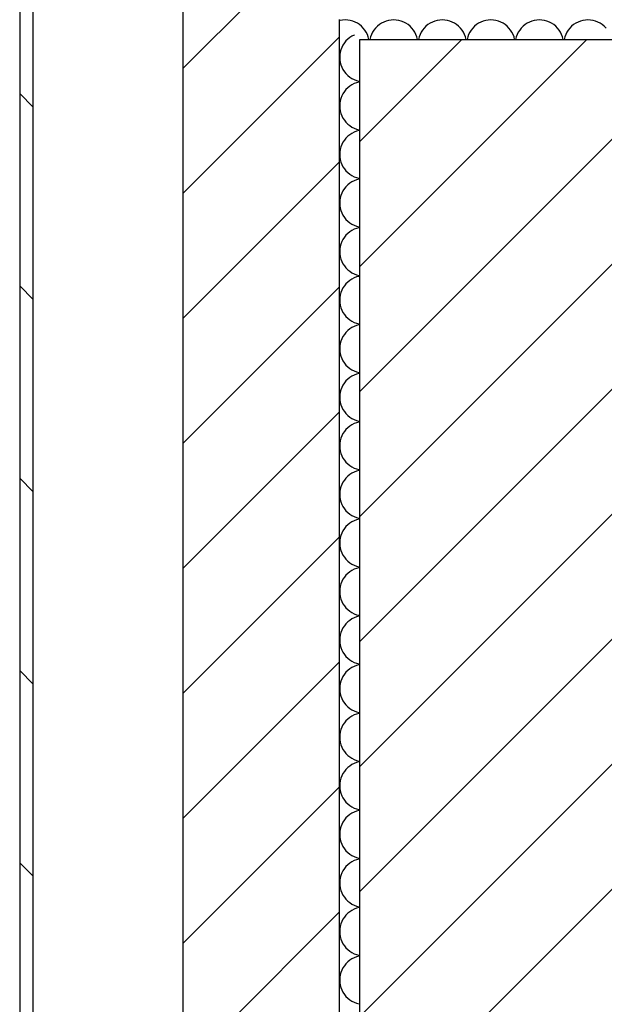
# Model space of a CAD drawing. Extents: x -73 to 359, y -4 to 85.
# Tile 31 of 151: x -32.829 to -32.399, y 40.786 to 41.51. Entities that reach past the tile are written whole.
import ezdxf

# ---------------------------------------------------------------- set-up
doc = ezdxf.new("R2010")
doc.units = 0
doc.header["$MEASUREMENT"] = 0
for name, color, linetype in [('0._EG_7_0', 7, 'Continuous'), ('0._EG_7_R_NT_AUSSENWAND', 7, 'Continuous'), ('0._EG_7_R_TR_AUSSENWAND', 7, 'Continuous')]:
    doc.layers.add(name, color=color, linetype=linetype)
pattern_1 = [(45, (0, 0), (-0.04596194, 0.04596194), [])]

# ---------------------------------------------------------------- blocks, each defined once
blk = doc.blocks.new('*X1', base_point=(-79.15539, -34.50649))
at = {"layer": '0._EG_7_R_TR_AUSSENWAND', "linetype": 'Continuous', "ltscale": 1000}
for p, q in [((-32.59117, 41.50954), (-32.59295, 41.50926)), ((-32.58929, 41.50964), (-32.59117, 41.50954)), ((-32.58741, 41.50954), (-32.58929, 41.50964)), ((-32.58555, 41.50925), (-32.58741, 41.50954)), ((-32.58373, 41.50876), (-32.58555, 41.50925)), ((-32.58198, 41.50808), (-32.58373, 41.50876)), ((-32.5803, 41.50722), (-32.58198, 41.50808)), ((-32.57873, 41.50619), (-32.5803, 41.50722)), ((-32.57727, 41.505), (-32.57873, 41.50619)), ((-32.56413, 41.50619), (-32.56559, 41.505)), ((-32.56256, 41.50722), (-32.56413, 41.50619)), ((-32.56088, 41.50808), (-32.56256, 41.50722)), ((-32.55913, 41.50876), (-32.56088, 41.50808)), ((-32.55731, 41.50925), (-32.55913, 41.50876)), ((-32.55545, 41.50954), (-32.55731, 41.50925)), ((-32.55357, 41.50964), (-32.55545, 41.50954)), ((-32.55169, 41.50954), (-32.55357, 41.50964)), ((-32.54983, 41.50925), (-32.55169, 41.50954)), ((-32.54802, 41.50876), (-32.54983, 41.50925)), ((-32.54626, 41.50808), (-32.54802, 41.50876)), ((-32.54459, 41.50722), (-32.54626, 41.50808)), ((-32.54301, 41.50619), (-32.54459, 41.50722)), ((-32.54156, 41.505), (-32.54301, 41.50619)), ((-32.52842, 41.50619), (-32.52987, 41.505)), ((-32.52684, 41.50722), (-32.52842, 41.50619)), ((-32.52517, 41.50808), (-32.52684, 41.50722)), ((-32.52341, 41.50876), (-32.52517, 41.50808)), ((-32.5216, 41.50925), (-32.52341, 41.50876)), ((-32.51974, 41.50954), (-32.5216, 41.50925)), ((-32.51786, 41.50964), (-32.51974, 41.50954)), ((-32.51598, 41.50954), (-32.51786, 41.50964)), ((-32.51412, 41.50925), (-32.51598, 41.50954)), ((-32.5123, 41.50876), (-32.51412, 41.50925)), ((-32.51055, 41.50808), (-32.5123, 41.50876)), ((-32.50887, 41.50722), (-32.51055, 41.50808)), ((-32.5073, 41.50619), (-32.50887, 41.50722)), ((-32.50584, 41.505), (-32.5073, 41.50619)), ((-32.4927, 41.50619), (-32.49416, 41.505)), ((-32.49113, 41.50722), (-32.4927, 41.50619)), ((-32.48945, 41.50808), (-32.49113, 41.50722)), ((-32.4877, 41.50876), (-32.48945, 41.50808)), ((-32.48588, 41.50925), (-32.4877, 41.50876)), ((-32.48402, 41.50954), (-32.48588, 41.50925)), ((-32.48214, 41.50964), (-32.48402, 41.50954)), ((-32.48026, 41.50954), (-32.48214, 41.50964)), ((-32.4784, 41.50925), (-32.48026, 41.50954)), ((-32.47659, 41.50876), (-32.4784, 41.50925)), ((-32.47483, 41.50808), (-32.47659, 41.50876)), ((-32.47316, 41.50722), (-32.47483, 41.50808)), ((-32.47158, 41.50619), (-32.47316, 41.50722)), ((-32.47013, 41.505), (-32.47158, 41.50619)), ((-32.45699, 41.50619), (-32.45844, 41.505)), ((-32.45541, 41.50722), (-32.45699, 41.50619)), ((-32.45374, 41.50808), (-32.45541, 41.50722)), ((-32.45198, 41.50876), (-32.45374, 41.50808)), ((-32.45017, 41.50925), (-32.45198, 41.50876)), ((-32.44831, 41.50954), (-32.45017, 41.50925)), ((-32.44643, 41.50964), (-32.44831, 41.50954)), ((-32.44455, 41.50954), (-32.44643, 41.50964)), ((-32.44269, 41.50925), (-32.44455, 41.50954)), ((-32.44087, 41.50876), (-32.44269, 41.50925)), ((-32.43912, 41.50808), (-32.44087, 41.50876)), ((-32.43744, 41.50722), (-32.43912, 41.50808)), ((-32.43587, 41.50619), (-32.43744, 41.50722)), ((-32.43441, 41.505), (-32.43587, 41.50619)), ((-32.42127, 41.50619), (-32.42273, 41.505)), ((-32.4197, 41.50722), (-32.42127, 41.50619)), ((-32.41802, 41.50808), (-32.4197, 41.50722)), ((-32.41627, 41.50876), (-32.41802, 41.50808)), ((-32.41445, 41.50925), (-32.41627, 41.50876)), ((-32.41259, 41.50954), (-32.41445, 41.50925)), ((-32.41071, 41.50964), (-32.41259, 41.50954)), ((-32.40883, 41.50954), (-32.41071, 41.50964)), ((-32.40698, 41.50925), (-32.40883, 41.50954)), ((-32.40516, 41.50876), (-32.40698, 41.50925)), ((-32.4034, 41.50808), (-32.40516, 41.50876)), ((-32.40173, 41.50722), (-32.4034, 41.50808)), ((-32.40016, 41.50619), (-32.40173, 41.50722)), ((-32.3987, 41.505), (-32.40016, 41.50619)), ((-32.57595, 41.50366), (-32.57727, 41.505)), ((-32.57477, 41.50219), (-32.57595, 41.50366)), ((-32.57376, 41.5006), (-32.57477, 41.50219)), ((-32.57292, 41.49892), (-32.57376, 41.5006)), ((-32.57226, 41.49716), (-32.57292, 41.49892)), ((-32.56994, 41.49892), (-32.5706, 41.49716)), ((-32.5691, 41.5006), (-32.56994, 41.49892)), ((-32.56809, 41.50219), (-32.5691, 41.5006)), ((-32.56691, 41.50366), (-32.56809, 41.50219)), ((-32.56559, 41.505), (-32.56691, 41.50366)), ((-32.54023, 41.50366), (-32.54156, 41.505)), ((-32.53906, 41.50219), (-32.54023, 41.50366)), ((-32.53804, 41.5006), (-32.53906, 41.50219)), ((-32.5372, 41.49892), (-32.53804, 41.5006)), ((-32.53654, 41.49716), (-32.5372, 41.49892)), ((-32.53423, 41.49892), (-32.53489, 41.49716)), ((-32.53339, 41.5006), (-32.53423, 41.49892)), ((-32.53237, 41.50219), (-32.53339, 41.5006)), ((-32.5312, 41.50366), (-32.53237, 41.50219)), ((-32.52987, 41.505), (-32.5312, 41.50366)), ((-32.50452, 41.50366), (-32.50584, 41.505)), ((-32.50334, 41.50219), (-32.50452, 41.50366)), ((-32.50233, 41.5006), (-32.50334, 41.50219)), ((-32.50149, 41.49892), (-32.50233, 41.5006)), ((-32.50083, 41.49716), (-32.50149, 41.49892)), ((-32.49851, 41.49892), (-32.49917, 41.49716)), ((-32.49767, 41.5006), (-32.49851, 41.49892)), ((-32.49666, 41.50219), (-32.49767, 41.5006)), ((-32.49548, 41.50366), (-32.49666, 41.50219)), ((-32.49416, 41.505), (-32.49548, 41.50366)), ((-32.4688, 41.50366), (-32.47013, 41.505)), ((-32.46763, 41.50219), (-32.4688, 41.50366)), ((-32.46661, 41.5006), (-32.46763, 41.50219)), ((-32.46577, 41.49892), (-32.46661, 41.5006)), ((-32.46511, 41.49716), (-32.46577, 41.49892)), ((-32.4628, 41.49892), (-32.46346, 41.49716)), ((-32.46196, 41.5006), (-32.4628, 41.49892)), ((-32.46094, 41.50219), (-32.46196, 41.5006)), ((-32.45977, 41.50366), (-32.46094, 41.50219)), ((-32.45844, 41.505), (-32.45977, 41.50366)), ((-32.43309, 41.50366), (-32.43441, 41.505)), ((-32.43191, 41.50219), (-32.43309, 41.50366)), ((-32.4309, 41.5006), (-32.43191, 41.50219)), ((-32.43006, 41.49892), (-32.4309, 41.5006)), ((-32.4294, 41.49716), (-32.43006, 41.49892)), ((-32.42708, 41.49892), (-32.42774, 41.49716)), ((-32.42624, 41.5006), (-32.42708, 41.49892)), ((-32.42523, 41.50219), (-32.42624, 41.5006)), ((-32.42405, 41.50366), (-32.42523, 41.50219)), ((-32.42273, 41.505), (-32.42405, 41.50366)), ((-32.39737, 41.50366), (-32.3987, 41.505)), ((-32.57178, 41.49533), (-32.57226, 41.49716)), ((-32.57174, 41.495), (-32.57178, 41.49533)), ((-32.57107, 41.49533), (-32.57112, 41.495)), ((-32.5706, 41.49716), (-32.57107, 41.49533)), ((-32.53607, 41.49533), (-32.53654, 41.49716)), ((-32.53602, 41.495), (-32.53607, 41.49533)), ((-32.53536, 41.49533), (-32.53541, 41.495)), ((-32.53489, 41.49716), (-32.53536, 41.49533)), ((-32.50036, 41.49533), (-32.50083, 41.49716)), ((-32.50031, 41.495), (-32.50036, 41.49533)), ((-32.49964, 41.49533), (-32.49969, 41.495)), ((-32.49917, 41.49716), (-32.49964, 41.49533)), ((-32.46464, 41.49533), (-32.46511, 41.49716)), ((-32.46459, 41.495), (-32.46464, 41.49533)), ((-32.46393, 41.49533), (-32.46398, 41.495)), ((-32.46346, 41.49716), (-32.46393, 41.49533)), ((-32.42893, 41.49533), (-32.4294, 41.49716)), ((-32.42888, 41.495), (-32.42893, 41.49533)), ((-32.42822, 41.49533), (-32.42826, 41.495)), ((-32.42774, 41.49716), (-32.42822, 41.49533))]:
    blk.add_line(p, q, dxfattribs=at)
blk = doc.blocks.new('*X5', base_point=(-79.15539, -34.50649))
at = {"layer": '0._EG_7_R_TR_AUSSENWAND', "linetype": 'Continuous', "ltscale": 1000}
for p, q in [((-32.58231, 41.49862), (-32.58261, 41.49851)), ((-32.58987, 41.4927), (-32.5909, 41.49113)), ((-32.58868, 41.49416), (-32.58987, 41.4927)), ((-32.58734, 41.49548), (-32.58868, 41.49416)), ((-32.58587, 41.49666), (-32.58734, 41.49548)), ((-32.58429, 41.49767), (-32.58587, 41.49666)), ((-32.58261, 41.49851), (-32.58429, 41.49767)), ((-32.59293, 41.48588), (-32.59323, 41.48402)), ((-32.59244, 41.4877), (-32.59293, 41.48588)), ((-32.59176, 41.48945), (-32.59244, 41.4877)), ((-32.5909, 41.49113), (-32.59176, 41.48945)), ((-32.59323, 41.48402), (-32.59333, 41.48214)), ((-32.59333, 41.48214), (-32.59323, 41.48026)), ((-32.59323, 41.48026), (-32.59293, 41.4784)), ((-32.59293, 41.4784), (-32.59244, 41.47659)), ((-32.59244, 41.47659), (-32.59176, 41.47483)), ((-32.59176, 41.47483), (-32.5909, 41.47316)), ((-32.5909, 41.47316), (-32.58987, 41.47158)), ((-32.58987, 41.47158), (-32.58868, 41.47013)), ((-32.58868, 41.47013), (-32.58734, 41.4688)), ((-32.58734, 41.4688), (-32.58587, 41.46763)), ((-32.58587, 41.46763), (-32.58429, 41.46661)), ((-32.58429, 41.46661), (-32.58261, 41.46577)), ((-32.58261, 41.4628), (-32.58429, 41.46196)), ((-32.58261, 41.46577), (-32.58084, 41.46511)), ((-32.58084, 41.46346), (-32.58261, 41.4628)), ((-32.58084, 41.46511), (-32.57902, 41.46464)), ((-32.57902, 41.46393), (-32.58084, 41.46346)), ((-32.57902, 41.46464), (-32.57869, 41.46459)), ((-32.57869, 41.46398), (-32.57902, 41.46393)), ((-32.5909, 41.45541), (-32.59176, 41.45374)), ((-32.58987, 41.45699), (-32.5909, 41.45541)), ((-32.58868, 41.45844), (-32.58987, 41.45699)), ((-32.58734, 41.45977), (-32.58868, 41.45844)), ((-32.58587, 41.46094), (-32.58734, 41.45977)), ((-32.58429, 41.46196), (-32.58587, 41.46094)), ((-32.59323, 41.44831), (-32.59333, 41.44643)), ((-32.59293, 41.45017), (-32.59323, 41.44831)), ((-32.59244, 41.45198), (-32.59293, 41.45017)), ((-32.59176, 41.45374), (-32.59244, 41.45198)), ((-32.59333, 41.44643), (-32.59323, 41.44455)), ((-32.59323, 41.44455), (-32.59293, 41.44269)), ((-32.59293, 41.44269), (-32.59244, 41.44087)), ((-32.59244, 41.44087), (-32.59176, 41.43912)), ((-32.59176, 41.43912), (-32.5909, 41.43744)), ((-32.5909, 41.43744), (-32.58987, 41.43587)), ((-32.58987, 41.43587), (-32.58868, 41.43441)), ((-32.58868, 41.43441), (-32.58734, 41.43309)), ((-32.58734, 41.43309), (-32.58587, 41.43191)), ((-32.58587, 41.43191), (-32.58429, 41.4309)), ((-32.58429, 41.42624), (-32.58587, 41.42523)), ((-32.58429, 41.4309), (-32.58261, 41.43006)), ((-32.58261, 41.42708), (-32.58429, 41.42624)), ((-32.58261, 41.43006), (-32.58084, 41.4294)), ((-32.58084, 41.42774), (-32.58261, 41.42708)), ((-32.58084, 41.4294), (-32.57902, 41.42893)), ((-32.57902, 41.42822), (-32.58084, 41.42774)), ((-32.57902, 41.42893), (-32.57869, 41.42888)), ((-32.57869, 41.42826), (-32.57902, 41.42822)), ((-32.5909, 41.4197), (-32.59176, 41.41802)), ((-32.58987, 41.42127), (-32.5909, 41.4197)), ((-32.58868, 41.42273), (-32.58987, 41.42127)), ((-32.58734, 41.42405), (-32.58868, 41.42273)), ((-32.58587, 41.42523), (-32.58734, 41.42405)), ((-32.59323, 41.41259), (-32.59333, 41.41071)), ((-32.59293, 41.41445), (-32.59323, 41.41259)), ((-32.59244, 41.41627), (-32.59293, 41.41445)), ((-32.59176, 41.41802), (-32.59244, 41.41627)), ((-32.59333, 41.41071), (-32.59323, 41.40883)), ((-32.59323, 41.40883), (-32.59293, 41.40698)), ((-32.59293, 41.40698), (-32.59244, 41.40516)), ((-32.59244, 41.40516), (-32.59176, 41.4034)), ((-32.59176, 41.4034), (-32.5909, 41.40173)), ((-32.5909, 41.40173), (-32.58987, 41.40016)), ((-32.58987, 41.40016), (-32.58868, 41.3987)), ((-32.58868, 41.3987), (-32.58734, 41.39737)), ((-32.58734, 41.39737), (-32.58587, 41.3962)), ((-32.58587, 41.3962), (-32.58429, 41.39519)), ((-32.58429, 41.39053), (-32.58587, 41.38951)), ((-32.58429, 41.39519), (-32.58261, 41.39434)), ((-32.58261, 41.39137), (-32.58429, 41.39053)), ((-32.58261, 41.39434), (-32.58084, 41.39368)), ((-32.58084, 41.39203), (-32.58261, 41.39137)), ((-32.58084, 41.39368), (-32.57902, 41.39321)), ((-32.57902, 41.3925), (-32.58084, 41.39203)), ((-32.57902, 41.39321), (-32.57869, 41.39316)), ((-32.57869, 41.39255), (-32.57902, 41.3925)), ((-32.5909, 41.38398), (-32.59176, 41.38231)), ((-32.58987, 41.38556), (-32.5909, 41.38398)), ((-32.58868, 41.38702), (-32.58987, 41.38556)), ((-32.58734, 41.38834), (-32.58868, 41.38702)), ((-32.58587, 41.38951), (-32.58734, 41.38834)), ((-32.59323, 41.37688), (-32.59333, 41.375)), ((-32.59293, 41.37874), (-32.59323, 41.37688)), ((-32.59244, 41.38055), (-32.59293, 41.37874)), ((-32.59176, 41.38231), (-32.59244, 41.38055)), ((-32.59333, 41.375), (-32.59323, 41.37312)), ((-32.59323, 41.37312), (-32.59293, 41.37126)), ((-32.59293, 41.37126), (-32.59244, 41.36945)), ((-32.59244, 41.36945), (-32.59176, 41.36769)), ((-32.59176, 41.36769), (-32.5909, 41.36602)), ((-32.5909, 41.36602), (-32.58987, 41.36444)), ((-32.58987, 41.36444), (-32.58868, 41.36298)), ((-32.58868, 41.36298), (-32.58734, 41.36166)), ((-32.58734, 41.36166), (-32.58587, 41.36049)), ((-32.58587, 41.3538), (-32.58734, 41.35263)), ((-32.58587, 41.36049), (-32.58429, 41.35947)), ((-32.58429, 41.35481), (-32.58587, 41.3538)), ((-32.58429, 41.35947), (-32.58261, 41.35863)), ((-32.58261, 41.35566), (-32.58429, 41.35481)), ((-32.58261, 41.35863), (-32.58084, 41.35797)), ((-32.58084, 41.35632), (-32.58261, 41.35566)), ((-32.58084, 41.35797), (-32.57902, 41.3575)), ((-32.57902, 41.35679), (-32.58084, 41.35632)), ((-32.57902, 41.3575), (-32.57869, 41.35745)), ((-32.57869, 41.35684), (-32.57902, 41.35679)), ((-32.59176, 41.3466), (-32.59244, 41.34484)), ((-32.5909, 41.34827), (-32.59176, 41.3466)), ((-32.58987, 41.34984), (-32.5909, 41.34827)), ((-32.58868, 41.3513), (-32.58987, 41.34984)), ((-32.58734, 41.35263), (-32.58868, 41.3513)), ((-32.59323, 41.34117), (-32.59333, 41.33929)), ((-32.59333, 41.33929), (-32.59323, 41.33741)), ((-32.59293, 41.34302), (-32.59323, 41.34117)), ((-32.59244, 41.34484), (-32.59293, 41.34302)), ((-32.59323, 41.33741), (-32.59293, 41.33555)), ((-32.59293, 41.33555), (-32.59244, 41.33373)), ((-32.59244, 41.33373), (-32.59176, 41.33198)), ((-32.59176, 41.33198), (-32.5909, 41.3303)), ((-32.5909, 41.3303), (-32.58987, 41.32873)), ((-32.58987, 41.32873), (-32.58868, 41.32727)), ((-32.58868, 41.32727), (-32.58734, 41.32595)), ((-32.58734, 41.32595), (-32.58587, 41.32477)), ((-32.58587, 41.31809), (-32.58734, 41.31691)), ((-32.58587, 41.32477), (-32.58429, 41.32376)), ((-32.58429, 41.3191), (-32.58587, 41.31809)), ((-32.58429, 41.32376), (-32.58261, 41.32292)), ((-32.58261, 41.31994), (-32.58429, 41.3191)), ((-32.58261, 41.32292), (-32.58084, 41.32226)), ((-32.58084, 41.3206), (-32.58261, 41.31994)), ((-32.58084, 41.32226), (-32.57902, 41.32178)), ((-32.57902, 41.32107), (-32.58084, 41.3206)), ((-32.57902, 41.32178), (-32.57869, 41.32174)), ((-32.57869, 41.32112), (-32.57902, 41.32107)), ((-32.59176, 41.31088), (-32.59244, 41.30913)), ((-32.5909, 41.31256), (-32.59176, 41.31088)), ((-32.58987, 41.31413), (-32.5909, 41.31256)), ((-32.58868, 41.31559), (-32.58987, 41.31413)), ((-32.58734, 41.31691), (-32.58868, 41.31559)), ((-32.59323, 41.30545), (-32.59333, 41.30357)), ((-32.59333, 41.30357), (-32.59323, 41.30169)), ((-32.59293, 41.30731), (-32.59323, 41.30545)), ((-32.59244, 41.30913), (-32.59293, 41.30731)), ((-32.59323, 41.30169), (-32.59293, 41.29983)), ((-32.59293, 41.29983), (-32.59244, 41.29802)), ((-32.59244, 41.29802), (-32.59176, 41.29626)), ((-32.59176, 41.29626), (-32.5909, 41.29459)), ((-32.5909, 41.29459), (-32.58987, 41.29301)), ((-32.58987, 41.29301), (-32.58868, 41.29156)), ((-32.58868, 41.29156), (-32.58734, 41.29023)), ((-32.58734, 41.29023), (-32.58587, 41.28906)), ((-32.58587, 41.28906), (-32.58429, 41.28804)), ((-32.58587, 41.28237), (-32.58734, 41.2812)), ((-32.58429, 41.28339), (-32.58587, 41.28237)), ((-32.58429, 41.28804), (-32.58261, 41.2872)), ((-32.58261, 41.28423), (-32.58429, 41.28339)), ((-32.58261, 41.2872), (-32.58084, 41.28654)), ((-32.58084, 41.28489), (-32.58261, 41.28423)), ((-32.58084, 41.28654), (-32.57902, 41.28607)), ((-32.57902, 41.28536), (-32.58084, 41.28489)), ((-32.57902, 41.28607), (-32.57869, 41.28602)), ((-32.57869, 41.28541), (-32.57902, 41.28536)), ((-32.59176, 41.27517), (-32.59244, 41.27341)), ((-32.5909, 41.27684), (-32.59176, 41.27517)), ((-32.58987, 41.27842), (-32.5909, 41.27684)), ((-32.58868, 41.27987), (-32.58987, 41.27842)), ((-32.58734, 41.2812), (-32.58868, 41.27987)), ((-32.59323, 41.26974), (-32.59333, 41.26786)), ((-32.59333, 41.26786), (-32.59323, 41.26598)), ((-32.59293, 41.2716), (-32.59323, 41.26974)), ((-32.59244, 41.27341), (-32.59293, 41.2716)), ((-32.59323, 41.26598), (-32.59293, 41.26412)), ((-32.59293, 41.26412), (-32.59244, 41.2623)), ((-32.59244, 41.2623), (-32.59176, 41.26055)), ((-32.59176, 41.26055), (-32.5909, 41.25887)), ((-32.5909, 41.25887), (-32.58987, 41.2573)), ((-32.58987, 41.2573), (-32.58868, 41.25584)), ((-32.58868, 41.25584), (-32.58734, 41.25452)), ((-32.58734, 41.25452), (-32.58587, 41.25334)), ((-32.58587, 41.25334), (-32.58429, 41.25233)), ((-32.58734, 41.24548), (-32.58868, 41.24416)), ((-32.58587, 41.24666), (-32.58734, 41.24548)), ((-32.58429, 41.24767), (-32.58587, 41.24666)), ((-32.58429, 41.25233), (-32.58261, 41.25149)), ((-32.58261, 41.24851), (-32.58429, 41.24767)), ((-32.58261, 41.25149), (-32.58084, 41.25083)), ((-32.58084, 41.24917), (-32.58261, 41.24851)), ((-32.58084, 41.25083), (-32.57902, 41.25036)), ((-32.57902, 41.24964), (-32.58084, 41.24917)), ((-32.57902, 41.25036), (-32.57869, 41.25031)), ((-32.57869, 41.24969), (-32.57902, 41.24964)), ((-32.59176, 41.23945), (-32.59244, 41.2377)), ((-32.5909, 41.24113), (-32.59176, 41.23945)), ((-32.58987, 41.2427), (-32.5909, 41.24113)), ((-32.58868, 41.24416), (-32.58987, 41.2427)), ((-32.59323, 41.23402), (-32.59333, 41.23214)), ((-32.59333, 41.23214), (-32.59323, 41.23026)), ((-32.59293, 41.23588), (-32.59323, 41.23402)), ((-32.59244, 41.2377), (-32.59293, 41.23588)), ((-32.59323, 41.23026), (-32.59293, 41.2284)), ((-32.59293, 41.2284), (-32.59244, 41.22659)), ((-32.59244, 41.22659), (-32.59176, 41.22483)), ((-32.59176, 41.22483), (-32.5909, 41.22316)), ((-32.5909, 41.22316), (-32.58987, 41.22158)), ((-32.58987, 41.22158), (-32.58868, 41.22013)), ((-32.58868, 41.22013), (-32.58734, 41.2188)), ((-32.58734, 41.2188), (-32.58587, 41.21763)), ((-32.58587, 41.21763), (-32.58429, 41.21661)), ((-32.58429, 41.21661), (-32.58261, 41.21577)), ((-32.58734, 41.20977), (-32.58868, 41.20844)), ((-32.58587, 41.21094), (-32.58734, 41.20977)), ((-32.58429, 41.21196), (-32.58587, 41.21094)), ((-32.58261, 41.2128), (-32.58429, 41.21196)), ((-32.58261, 41.21577), (-32.58084, 41.21511)), ((-32.58084, 41.21346), (-32.58261, 41.2128)), ((-32.58084, 41.21511), (-32.57902, 41.21464)), ((-32.57902, 41.21393), (-32.58084, 41.21346)), ((-32.57902, 41.21464), (-32.57869, 41.21459)), ((-32.57869, 41.21398), (-32.57902, 41.21393)), ((-32.59244, 41.20198), (-32.59293, 41.20017)), ((-32.59176, 41.20374), (-32.59244, 41.20198)), ((-32.5909, 41.20541), (-32.59176, 41.20374)), ((-32.58987, 41.20699), (-32.5909, 41.20541)), ((-32.58868, 41.20844), (-32.58987, 41.20699)), ((-32.59323, 41.19831), (-32.59333, 41.19643)), ((-32.59333, 41.19643), (-32.59323, 41.19455)), ((-32.59293, 41.20017), (-32.59323, 41.19831)), ((-32.59323, 41.19455), (-32.59293, 41.19269)), ((-32.59293, 41.19269), (-32.59244, 41.19087)), ((-32.59244, 41.19087), (-32.59176, 41.18912)), ((-32.59176, 41.18912), (-32.5909, 41.18744)), ((-32.5909, 41.18744), (-32.58987, 41.18587)), ((-32.58987, 41.18587), (-32.58868, 41.18441)), ((-32.58868, 41.18441), (-32.58734, 41.18309)), ((-32.58734, 41.18309), (-32.58587, 41.18191)), ((-32.58587, 41.18191), (-32.58429, 41.1809)), ((-32.58429, 41.1809), (-32.58261, 41.18006)), ((-32.58261, 41.18006), (-32.58084, 41.1794)), ((-32.58868, 41.17273), (-32.58987, 41.17127)), ((-32.58734, 41.17405), (-32.58868, 41.17273)), ((-32.58587, 41.17523), (-32.58734, 41.17405)), ((-32.58429, 41.17624), (-32.58587, 41.17523)), ((-32.58261, 41.17708), (-32.58429, 41.17624)), ((-32.58084, 41.17774), (-32.58261, 41.17708)), ((-32.58084, 41.1794), (-32.57902, 41.17893)), ((-32.57902, 41.17822), (-32.58084, 41.17774)), ((-32.57902, 41.17893), (-32.57869, 41.17888)), ((-32.57869, 41.17826), (-32.57902, 41.17822)), ((-32.59244, 41.16627), (-32.59293, 41.16445)), ((-32.59176, 41.16802), (-32.59244, 41.16627)), ((-32.5909, 41.1697), (-32.59176, 41.16802)), ((-32.58987, 41.17127), (-32.5909, 41.1697)), ((-32.59323, 41.16259), (-32.59333, 41.16071)), ((-32.59333, 41.16071), (-32.59323, 41.15883)), ((-32.59293, 41.16445), (-32.59323, 41.16259)), ((-32.59323, 41.15883), (-32.59293, 41.15698)), ((-32.59293, 41.15698), (-32.59244, 41.15516)), ((-32.59244, 41.15516), (-32.59176, 41.1534)), ((-32.59176, 41.1534), (-32.5909, 41.15173)), ((-32.5909, 41.15173), (-32.58987, 41.15016)), ((-32.58987, 41.15016), (-32.58868, 41.1487)), ((-32.58868, 41.1487), (-32.58734, 41.14737)), ((-32.58734, 41.14737), (-32.58587, 41.1462)), ((-32.58587, 41.1462), (-32.58429, 41.14519)), ((-32.58429, 41.14519), (-32.58261, 41.14434)), ((-32.58261, 41.14434), (-32.58084, 41.14368)), ((-32.58868, 41.13702), (-32.58987, 41.13556)), ((-32.58734, 41.13834), (-32.58868, 41.13702)), ((-32.58587, 41.13951), (-32.58734, 41.13834)), ((-32.58429, 41.14053), (-32.58587, 41.13951)), ((-32.58261, 41.14137), (-32.58429, 41.14053)), ((-32.58084, 41.14203), (-32.58261, 41.14137)), ((-32.58084, 41.14368), (-32.57902, 41.14321)), ((-32.57902, 41.1425), (-32.58084, 41.14203)), ((-32.57902, 41.14321), (-32.57869, 41.14316)), ((-32.57869, 41.14255), (-32.57902, 41.1425)), ((-32.59244, 41.13055), (-32.59293, 41.12874)), ((-32.59176, 41.13231), (-32.59244, 41.13055)), ((-32.5909, 41.13398), (-32.59176, 41.13231)), ((-32.58987, 41.13556), (-32.5909, 41.13398)), ((-32.59323, 41.12688), (-32.59333, 41.125)), ((-32.59333, 41.125), (-32.59323, 41.12312)), ((-32.59293, 41.12874), (-32.59323, 41.12688)), ((-32.59323, 41.12312), (-32.59293, 41.12126)), ((-32.59293, 41.12126), (-32.59244, 41.11945)), ((-32.59244, 41.11945), (-32.59176, 41.11769)), ((-32.59176, 41.11769), (-32.5909, 41.11602)), ((-32.5909, 41.11602), (-32.58987, 41.11444)), ((-32.58987, 41.11444), (-32.58868, 41.11298)), ((-32.58868, 41.11298), (-32.58734, 41.11166)), ((-32.58734, 41.11166), (-32.58587, 41.11049)), ((-32.58587, 41.11049), (-32.58429, 41.10947)), ((-32.58429, 41.10947), (-32.58261, 41.10863)), ((-32.58261, 41.10863), (-32.58084, 41.10797)), ((-32.58084, 41.10797), (-32.57902, 41.1075)), ((-32.58868, 41.1013), (-32.58987, 41.09984)), ((-32.58734, 41.10263), (-32.58868, 41.1013)), ((-32.58587, 41.1038), (-32.58734, 41.10263)), ((-32.58429, 41.10481), (-32.58587, 41.1038)), ((-32.58261, 41.10566), (-32.58429, 41.10481)), ((-32.58084, 41.10632), (-32.58261, 41.10566)), ((-32.57902, 41.10679), (-32.58084, 41.10632)), ((-32.57902, 41.1075), (-32.57869, 41.10745)), ((-32.57869, 41.10684), (-32.57902, 41.10679)), ((-32.59244, 41.09484), (-32.59293, 41.09302)), ((-32.59176, 41.0966), (-32.59244, 41.09484)), ((-32.5909, 41.09827), (-32.59176, 41.0966)), ((-32.58987, 41.09984), (-32.5909, 41.09827)), ((-32.59323, 41.09117), (-32.59333, 41.08929)), ((-32.59333, 41.08929), (-32.59323, 41.08741)), ((-32.59293, 41.09302), (-32.59323, 41.09117)), ((-32.59323, 41.08741), (-32.59293, 41.08555)), ((-32.59293, 41.08555), (-32.59244, 41.08373)), ((-32.59244, 41.08373), (-32.59176, 41.08198)), ((-32.59176, 41.08198), (-32.5909, 41.0803)), ((-32.5909, 41.0803), (-32.58987, 41.07873)), ((-32.58987, 41.07873), (-32.58868, 41.07727)), ((-32.58868, 41.07727), (-32.58734, 41.07595)), ((-32.58734, 41.07595), (-32.58587, 41.07477)), ((-32.58587, 41.07477), (-32.58429, 41.07376)), ((-32.58429, 41.07376), (-32.58261, 41.07292)), ((-32.58261, 41.07292), (-32.58084, 41.07226)), ((-32.58084, 41.07226), (-32.57902, 41.07178)), ((-32.57902, 41.07178), (-32.57869, 41.07174)), ((-32.58987, 41.06413), (-32.5909, 41.06256)), ((-32.58868, 41.06559), (-32.58987, 41.06413)), ((-32.58734, 41.06691), (-32.58868, 41.06559)), ((-32.58587, 41.06809), (-32.58734, 41.06691)), ((-32.58429, 41.0691), (-32.58587, 41.06809)), ((-32.58261, 41.06994), (-32.58429, 41.0691)), ((-32.58084, 41.0706), (-32.58261, 41.06994)), ((-32.57902, 41.07107), (-32.58084, 41.0706)), ((-32.57869, 41.07112), (-32.57902, 41.07107)), ((-32.59293, 41.05731), (-32.59323, 41.05545)), ((-32.59244, 41.05913), (-32.59293, 41.05731)), ((-32.59176, 41.06088), (-32.59244, 41.05913)), ((-32.5909, 41.06256), (-32.59176, 41.06088)), ((-32.59323, 41.05545), (-32.59333, 41.05357)), ((-32.59333, 41.05357), (-32.59323, 41.05169)), ((-32.59323, 41.05169), (-32.59293, 41.04983)), ((-32.59293, 41.04983), (-32.59244, 41.04802)), ((-32.59244, 41.04802), (-32.59176, 41.04626)), ((-32.59176, 41.04626), (-32.5909, 41.04459)), ((-32.5909, 41.04459), (-32.58987, 41.04301)), ((-32.58987, 41.04301), (-32.58868, 41.04156)), ((-32.58868, 41.04156), (-32.58734, 41.04023)), ((-32.58734, 41.04023), (-32.58587, 41.03906)), ((-32.58587, 41.03906), (-32.58429, 41.03804)), ((-32.58429, 41.03804), (-32.58261, 41.0372)), ((-32.58261, 41.0372), (-32.58084, 41.03654)), ((-32.58084, 41.03654), (-32.57902, 41.03607)), ((-32.57902, 41.03536), (-32.58084, 41.03489)), ((-32.57902, 41.03607), (-32.57869, 41.03602)), ((-32.57869, 41.03541), (-32.57902, 41.03536)), ((-32.58987, 41.02842), (-32.5909, 41.02684)), ((-32.58868, 41.02987), (-32.58987, 41.02842)), ((-32.58734, 41.0312), (-32.58868, 41.02987)), ((-32.58587, 41.03237), (-32.58734, 41.0312)), ((-32.58429, 41.03339), (-32.58587, 41.03237)), ((-32.58261, 41.03423), (-32.58429, 41.03339)), ((-32.58084, 41.03489), (-32.58261, 41.03423)), ((-32.59293, 41.0216), (-32.59323, 41.01974)), ((-32.59244, 41.02341), (-32.59293, 41.0216)), ((-32.59176, 41.02517), (-32.59244, 41.02341)), ((-32.5909, 41.02684), (-32.59176, 41.02517)), ((-32.59323, 41.01974), (-32.59333, 41.01786)), ((-32.59333, 41.01786), (-32.59323, 41.01598)), ((-32.59323, 41.01598), (-32.59293, 41.01412)), ((-32.59293, 41.01412), (-32.59244, 41.0123)), ((-32.59244, 41.0123), (-32.59176, 41.01055)), ((-32.59176, 41.01055), (-32.5909, 41.00887)), ((-32.5909, 41.00887), (-32.58987, 41.0073)), ((-32.58987, 41.0073), (-32.58868, 41.00584)), ((-32.58868, 41.00584), (-32.58734, 41.00452)), ((-32.58734, 41.00452), (-32.58587, 41.00334)), ((-32.58587, 41.00334), (-32.58429, 41.00233)), ((-32.58429, 41.00233), (-32.58261, 41.00149)), ((-32.58261, 41.00149), (-32.58084, 41.00083)), ((-32.58084, 40.99917), (-32.58261, 40.99851)), ((-32.58084, 41.00083), (-32.57902, 41.00036)), ((-32.57902, 40.99964), (-32.58084, 40.99917)), ((-32.57902, 41.00036), (-32.57869, 41.00031)), ((-32.57869, 40.99969), (-32.57902, 40.99964)), ((-32.58987, 40.9927), (-32.5909, 40.99113)), ((-32.58868, 40.99416), (-32.58987, 40.9927)), ((-32.58734, 40.99548), (-32.58868, 40.99416)), ((-32.58587, 40.99666), (-32.58734, 40.99548)), ((-32.58429, 40.99767), (-32.58587, 40.99666)), ((-32.58261, 40.99851), (-32.58429, 40.99767)), ((-32.59293, 40.98588), (-32.59323, 40.98402)), ((-32.59244, 40.9877), (-32.59293, 40.98588)), ((-32.59176, 40.98945), (-32.59244, 40.9877)), ((-32.5909, 40.99113), (-32.59176, 40.98945)), ((-32.59323, 40.98402), (-32.59333, 40.98214)), ((-32.59333, 40.98214), (-32.59323, 40.98026)), ((-32.59323, 40.98026), (-32.59293, 40.9784)), ((-32.59293, 40.9784), (-32.59244, 40.97659)), ((-32.59244, 40.97659), (-32.59176, 40.97483)), ((-32.59176, 40.97483), (-32.5909, 40.97316)), ((-32.5909, 40.97316), (-32.58987, 40.97158)), ((-32.58987, 40.97158), (-32.58868, 40.97013)), ((-32.58868, 40.97013), (-32.58734, 40.9688)), ((-32.58734, 40.9688), (-32.58587, 40.96763)), ((-32.58587, 40.96763), (-32.58429, 40.96661)), ((-32.58429, 40.96661), (-32.58261, 40.96577)), ((-32.58261, 40.9628), (-32.58429, 40.96196)), ((-32.58261, 40.96577), (-32.58084, 40.96511)), ((-32.58084, 40.96346), (-32.58261, 40.9628)), ((-32.58084, 40.96511), (-32.57902, 40.96464)), ((-32.57902, 40.96393), (-32.58084, 40.96346)), ((-32.57902, 40.96464), (-32.57869, 40.96459)), ((-32.57869, 40.96398), (-32.57902, 40.96393)), ((-32.58987, 40.95699), (-32.5909, 40.95541)), ((-32.58868, 40.95844), (-32.58987, 40.95699)), ((-32.58734, 40.95977), (-32.58868, 40.95844)), ((-32.58587, 40.96094), (-32.58734, 40.95977)), ((-32.58429, 40.96196), (-32.58587, 40.96094)), ((-32.59323, 40.94831), (-32.59333, 40.94643)), ((-32.59293, 40.95017), (-32.59323, 40.94831)), ((-32.59244, 40.95198), (-32.59293, 40.95017)), ((-32.59176, 40.95374), (-32.59244, 40.95198)), ((-32.5909, 40.95541), (-32.59176, 40.95374)), ((-32.59333, 40.94643), (-32.59323, 40.94455)), ((-32.59323, 40.94455), (-32.59293, 40.94269)), ((-32.59293, 40.94269), (-32.59244, 40.94087)), ((-32.59244, 40.94087), (-32.59176, 40.93912)), ((-32.59176, 40.93912), (-32.5909, 40.93744)), ((-32.5909, 40.93744), (-32.58987, 40.93587)), ((-32.58987, 40.93587), (-32.58868, 40.93441)), ((-32.58868, 40.93441), (-32.58734, 40.93309)), ((-32.58734, 40.93309), (-32.58587, 40.93191)), ((-32.58587, 40.93191), (-32.58429, 40.9309)), ((-32.58429, 40.9309), (-32.58261, 40.93006)), ((-32.58261, 40.92708), (-32.58429, 40.92624)), ((-32.58261, 40.93006), (-32.58084, 40.9294)), ((-32.58084, 40.92774), (-32.58261, 40.92708)), ((-32.58084, 40.9294), (-32.57902, 40.92893)), ((-32.57902, 40.92822), (-32.58084, 40.92774)), ((-32.57902, 40.92893), (-32.57869, 40.92888)), ((-32.57869, 40.92826), (-32.57902, 40.92822)), ((-32.5909, 40.9197), (-32.59176, 40.91802)), ((-32.58987, 40.92127), (-32.5909, 40.9197)), ((-32.58868, 40.92273), (-32.58987, 40.92127)), ((-32.58734, 40.92405), (-32.58868, 40.92273)), ((-32.58587, 40.92523), (-32.58734, 40.92405)), ((-32.58429, 40.92624), (-32.58587, 40.92523)), ((-32.59323, 40.91259), (-32.59333, 40.91071)), ((-32.59293, 40.91445), (-32.59323, 40.91259)), ((-32.59244, 40.91627), (-32.59293, 40.91445)), ((-32.59176, 40.91802), (-32.59244, 40.91627)), ((-32.59333, 40.91071), (-32.59323, 40.90883)), ((-32.59323, 40.90883), (-32.59293, 40.90698)), ((-32.59293, 40.90698), (-32.59244, 40.90516)), ((-32.59244, 40.90516), (-32.59176, 40.9034)), ((-32.59176, 40.9034), (-32.5909, 40.90173)), ((-32.5909, 40.90173), (-32.58987, 40.90016)), ((-32.58987, 40.90016), (-32.58868, 40.8987)), ((-32.58868, 40.8987), (-32.58734, 40.89737)), ((-32.58734, 40.89737), (-32.58587, 40.8962)), ((-32.58587, 40.8962), (-32.58429, 40.89519)), ((-32.58429, 40.89053), (-32.58587, 40.88951)), ((-32.58429, 40.89519), (-32.58261, 40.89434)), ((-32.58261, 40.89137), (-32.58429, 40.89053)), ((-32.58261, 40.89434), (-32.58084, 40.89368)), ((-32.58084, 40.89203), (-32.58261, 40.89137)), ((-32.58084, 40.89368), (-32.57902, 40.89321)), ((-32.57902, 40.8925), (-32.58084, 40.89203)), ((-32.57902, 40.89321), (-32.57869, 40.89316)), ((-32.57869, 40.89255), (-32.57902, 40.8925)), ((-32.5909, 40.88398), (-32.59176, 40.88231)), ((-32.58987, 40.88556), (-32.5909, 40.88398)), ((-32.58868, 40.88702), (-32.58987, 40.88556)), ((-32.58734, 40.88834), (-32.58868, 40.88702)), ((-32.58587, 40.88951), (-32.58734, 40.88834)), ((-32.59323, 40.87688), (-32.59333, 40.875)), ((-32.59293, 40.87874), (-32.59323, 40.87688)), ((-32.59244, 40.88055), (-32.59293, 40.87874)), ((-32.59176, 40.88231), (-32.59244, 40.88055)), ((-32.59333, 40.875), (-32.59323, 40.87312)), ((-32.59323, 40.87312), (-32.59293, 40.87126)), ((-32.59293, 40.87126), (-32.59244, 40.86945)), ((-32.59244, 40.86945), (-32.59176, 40.86769)), ((-32.59176, 40.86769), (-32.5909, 40.86602)), ((-32.5909, 40.86602), (-32.58987, 40.86444)), ((-32.58987, 40.86444), (-32.58868, 40.86298)), ((-32.58868, 40.86298), (-32.58734, 40.86166)), ((-32.58734, 40.86166), (-32.58587, 40.86049)), ((-32.58587, 40.86049), (-32.58429, 40.85947)), ((-32.58429, 40.85481), (-32.58587, 40.8538)), ((-32.58429, 40.85947), (-32.58261, 40.85863)), ((-32.58261, 40.85566), (-32.58429, 40.85481)), ((-32.58261, 40.85863), (-32.58084, 40.85797)), ((-32.58084, 40.85632), (-32.58261, 40.85566)), ((-32.58084, 40.85797), (-32.57902, 40.8575)), ((-32.57902, 40.85679), (-32.58084, 40.85632)), ((-32.57902, 40.8575), (-32.57869, 40.85745)), ((-32.57869, 40.85684), (-32.57902, 40.85679)), ((-32.5909, 40.84827), (-32.59176, 40.8466)), ((-32.58987, 40.84984), (-32.5909, 40.84827)), ((-32.58868, 40.8513), (-32.58987, 40.84984)), ((-32.58734, 40.85263), (-32.58868, 40.8513)), ((-32.58587, 40.8538), (-32.58734, 40.85263)), ((-32.59323, 40.84117), (-32.59333, 40.83929)), ((-32.59293, 40.84302), (-32.59323, 40.84117)), ((-32.59244, 40.84484), (-32.59293, 40.84302)), ((-32.59176, 40.8466), (-32.59244, 40.84484)), ((-32.59333, 40.83929), (-32.59323, 40.83741)), ((-32.59323, 40.83741), (-32.59293, 40.83555)), ((-32.59293, 40.83555), (-32.59244, 40.83373)), ((-32.59244, 40.83373), (-32.59176, 40.83198)), ((-32.59176, 40.83198), (-32.5909, 40.8303)), ((-32.5909, 40.8303), (-32.58987, 40.82873)), ((-32.58987, 40.82873), (-32.58868, 40.82727)), ((-32.58868, 40.82727), (-32.58734, 40.82595)), ((-32.58734, 40.82595), (-32.58587, 40.82477)), ((-32.58587, 40.81809), (-32.58734, 40.81691)), ((-32.58587, 40.82477), (-32.58429, 40.82376)), ((-32.58429, 40.8191), (-32.58587, 40.81809)), ((-32.58429, 40.82376), (-32.58261, 40.82292)), ((-32.58261, 40.81994), (-32.58429, 40.8191)), ((-32.58261, 40.82292), (-32.58084, 40.82226)), ((-32.58084, 40.8206), (-32.58261, 40.81994)), ((-32.58084, 40.82226), (-32.57902, 40.82178)), ((-32.57902, 40.82107), (-32.58084, 40.8206)), ((-32.57902, 40.82178), (-32.57869, 40.82174)), ((-32.57869, 40.82112), (-32.57902, 40.82107)), ((-32.59176, 40.81088), (-32.59244, 40.80913)), ((-32.5909, 40.81256), (-32.59176, 40.81088)), ((-32.58987, 40.81413), (-32.5909, 40.81256)), ((-32.58868, 40.81559), (-32.58987, 40.81413)), ((-32.58734, 40.81691), (-32.58868, 40.81559)), ((-32.59323, 40.80545), (-32.59333, 40.80357)), ((-32.59333, 40.80357), (-32.59323, 40.80169)), ((-32.59293, 40.80731), (-32.59323, 40.80545)), ((-32.59244, 40.80913), (-32.59293, 40.80731)), ((-32.59323, 40.80169), (-32.59293, 40.79983)), ((-32.59293, 40.79983), (-32.59244, 40.79802)), ((-32.59244, 40.79802), (-32.59176, 40.79626)), ((-32.59176, 40.79626), (-32.5909, 40.79459)), ((-32.5909, 40.79459), (-32.58987, 40.79301)), ((-32.58987, 40.79301), (-32.58868, 40.79156)), ((-32.58868, 40.79156), (-32.58734, 40.79023)), ((-32.58734, 40.79023), (-32.58587, 40.78906)), ((-32.58587, 40.78906), (-32.58429, 40.78804)), ((-32.58429, 40.78804), (-32.58261, 40.7872)), ((-32.58261, 40.7872), (-32.58084, 40.78654)), ((-32.58084, 40.78654), (-32.57902, 40.78607)), ((-32.57902, 40.78607), (-32.57869, 40.78602))]:
    blk.add_line(p, q, dxfattribs=at)

msp = doc.modelspace()

# ---------------------------------------------------------------- hatches: boundary and pattern name
at = {"layer": '0._EG_7_R_NT_AUSSENWAND', "linetype": 'Continuous', "ltscale": 1000}
h = msp.add_hatch(dxfattribs=at)
h.set_pattern_fill('MW_Porenbeton_0007', color=256, style=0, pattern_type=2)
h.set_pattern_definition([(135, (0, 0), (0.07071068, 0.07071068), [])])
h.paths.add_polyline_path([(-32.82869, 41.745), (-32.82869, 32.515), (-32.81869, 32.525), (-32.81869, 41.735)], flags=0)
at = {"layer": '0._EG_7_R_TR_AUSSENWAND', "linetype": 'Continuous', "ltscale": 1000}
h = msp.add_hatch(dxfattribs=at)
h.set_pattern_fill('MW_Kalksandstein_0007', color=256, style=0, pattern_type=2)
h.set_pattern_definition(pattern_1)
h.paths.add_polyline_path([(-32.70869, 41.625), (-32.70869, 32.635), (-32.59369, 32.75), (-32.59369, 41.51)], flags=0)
h = msp.add_hatch(dxfattribs=at)
h.set_pattern_fill('MW_Kalksandstein_0007', color=256, style=0, pattern_type=2)
h.set_pattern_definition(pattern_1)
h.paths.add_polyline_path([(-32.57869, 41.495), (-32.27869, 41.195), (-31.96869, 41.195), (-31.96869, 41.44), (-31.96869, 41.495)], flags=0)
h = msp.add_hatch(dxfattribs=at)
h.set_pattern_fill('MW_Kalksandstein_0007', color=256, style=0, pattern_type=2)
h.set_pattern_definition(pattern_1)
h.paths.add_polyline_path([(-32.57869, 41.495), (-32.57869, 32.765), (-32.27869, 33.065), (-32.27869, 41.195)], flags=0)

# ---------------------------------------------------------------- linework, layer by layer
at = {"layer": '0._EG_7_R_NT_AUSSENWAND', "linetype": 'Continuous', "ltscale": 1000}
for p, q in [((-32.82869, 41.745), (-32.82869, 32.515)), ((-32.81869, 32.525), (-32.81869, 41.735))]:
    msp.add_line(p, q, dxfattribs=at)
at = {"layer": '0._EG_7_R_TR_AUSSENWAND', "linetype": 'Continuous', "ltscale": 1000}
for p, q in [((-32.70869, 41.625), (-32.70869, 32.635)), ((-32.59369, 41.51), (-32.59369, 32.75)), ((-31.96869, 41.495), (-32.57869, 41.495)), ((-32.57869, 41.495), (-32.57869, 32.765))]:
    msp.add_line(p, q, dxfattribs=at)

# ---------------------------------------------------------------- block references
at = {"layer": '0._EG_7_0', "linetype": 'Continuous', "ltscale": 1000}
for name in ['*X1', '*X5']:
    msp.add_blockref(name, (-79.15539, -34.50649), dxfattribs=at)

doc.saveas('drawing.dxf')
